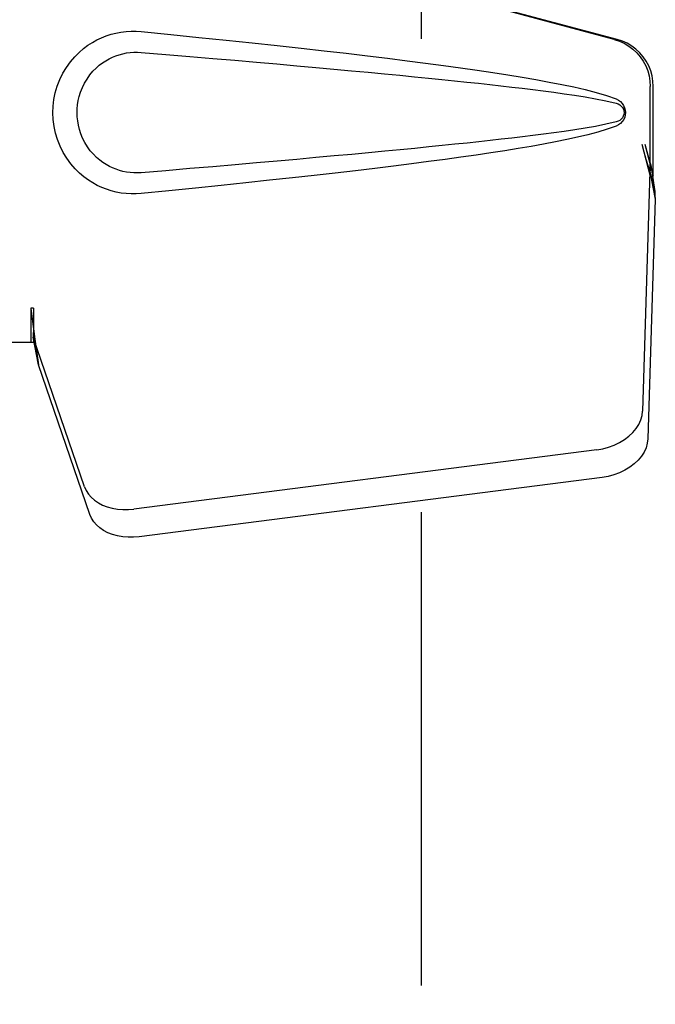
# Model space of a CAD drawing. Header units: inches. Extents: x 0 to 221, y 0 to 143.
# Tile 12 of 33: x 68.22 to 69.85, y 74.8 to 77.33. Entities that reach past the tile are written whole.
import ezdxf

# ---------------------------------------------------------------- set-up
doc = ezdxf.new("R2010")
doc.units = ezdxf.units.IN
doc.header["$LTSCALE"] = 12.149718
doc.header["$MEASUREMENT"] = 0
doc.linetypes.add('HIDDEN', pattern=[0.2, 0.1, -0.1])
doc.layers.add('DEFAULT_2', color=8, linetype='HIDDEN')
doc.layers.add('LEFTHAND_DOOR_ASSEMBLY', color=7, linetype='CONTINUOUS')

msp = doc.modelspace()

# ---------------------------------------------------------------- linework, layer by layer
at = {"layer": 'DEFAULT_2', "color": 8, "linetype": 'HIDDEN'}
msp.add_line((69.2503, 105.2205), (69.2503, 48.6235), dxfattribs=at)
at = {"layer": 'LEFTHAND_DOOR_ASSEMBLY', "color": 8, "linetype": 'HIDDEN'}
for p, q in [((69.7455, 77.2746), (68.2481, 77.677)), ((69.7532, 77.2746), (68.2557, 77.677)), ((69.8379, 76.9241), (69.8379, 77.1539)), ((69.8456, 76.9241), (69.8456, 77.1539)), ((69.8161, 77.0058), (69.8379, 76.9241)), ((69.8238, 77.0058), (69.8456, 76.9241)), ((69.8371, 76.9356), (69.818, 76.3205)), ((69.8371, 76.9356), (69.8507, 76.8645)), ((69.8395, 76.9517), (69.8481, 76.8954)), ((69.8456, 76.9241), (69.8379, 76.9241)), ((69.8481, 76.8954), (69.8491, 76.8846)), ((69.8491, 76.8846), (69.8499, 76.8743)), ((69.8507, 76.8645), (69.8316, 76.2494)), ((69.8499, 76.8743), (69.8507, 76.8645)), ((68.2481, 76.5845), (68.2481, 76.497)), ((68.2557, 76.5845), (68.2481, 76.5845)), ((68.2557, 76.5845), (68.2557, 76.497)), ((68.3862, 76.1265), (68.2543, 76.5103)), ((68.2679, 76.4393), (68.2543, 76.5103)), ((68.2557, 76.497), (67.9348, 76.497)), ((68.2636, 76.4697), (68.2679, 76.4393)), ((68.3998, 76.0554), (68.2679, 76.4393)), ((69.7005, 76.2214), (68.5131, 76.0689)), ((69.7141, 76.1504), (68.5266, 75.9979))]:
    msp.add_line(p, q, dxfattribs=at)
for points in [[(68.5317, 76.879), (68.5188, 76.8781), (68.5059, 76.8781), (68.493, 76.8788), (68.4801, 76.8804), (68.4674, 76.8828), (68.4548, 76.886), (68.4426, 76.8899), (68.4307, 76.8946), (68.419, 76.9001), (68.4075, 76.9064), (68.396, 76.9136), (68.3847, 76.922), (68.3733, 76.9316), (68.3621, 76.9427), (68.3511, 76.9554), (68.3407, 76.9695), (68.3315, 76.9847), (68.3234, 77.0008), (68.3168, 77.0174), (68.3117, 77.0344), (68.3081, 77.0516), (68.3059, 77.0688), (68.3051, 77.0861), (68.3057, 77.1034), (68.3078, 77.1207), (68.3113, 77.1378), (68.3162, 77.1548), (68.3227, 77.1715), (68.3306, 77.1877), (68.3397, 77.203), (68.35, 77.2172), (68.361, 77.2301), (68.3722, 77.2413), (68.3836, 77.2511), (68.395, 77.2596), (68.4065, 77.267), (68.4181, 77.2734), (68.4299, 77.279), (68.4419, 77.2838), (68.4542, 77.2878), (68.4669, 77.291), (68.4797, 77.2935), (68.4927, 77.2951)], [(68.4927, 77.2951), (68.5057, 77.2959), (68.5187, 77.2958), (68.5317, 77.295)], [(68.5317, 77.295), (68.6073, 77.2874), (68.6799, 77.28), (68.7496, 77.2728), (68.8165, 77.2658), (68.8806, 77.2589), (68.9421, 77.2521), (69.0011, 77.2455), (69.0577, 77.239), (69.1119, 77.2326), (69.1639, 77.2263), (69.2137, 77.2201), (69.2615, 77.2139), (69.3073, 77.2078), (69.3512, 77.2018), (69.3933, 77.1958), (69.4336, 77.1898), (69.4722, 77.1838), (69.5091, 77.1777), (69.5445, 77.1716), (69.5782, 77.1654), (69.6105, 77.1591), (69.6414, 77.1526), (69.6708, 77.1458), (69.6987, 77.1386), (69.7251, 77.1306), (69.7499, 77.1219)], [(69.7455, 77.2746), (69.7585, 77.2704), (69.7708, 77.2648), (69.7825, 77.2578), (69.7934, 77.2497), (69.8033, 77.2403), (69.8121, 77.23), (69.8198, 77.2187), (69.8262, 77.2067), (69.8313, 77.1941), (69.8349, 77.181), (69.8371, 77.1676), (69.8379, 77.1539)], [(69.8456, 77.1539), (69.8448, 77.1676), (69.8426, 77.181), (69.8389, 77.1941), (69.8339, 77.2067), (69.8275, 77.2187), (69.8198, 77.23), (69.8109, 77.2403), (69.801, 77.2497), (69.7902, 77.2578), (69.7785, 77.2648), (69.7662, 77.2704), (69.7532, 77.2746)], [(68.5317, 76.9325), (68.5223, 76.932), (68.513, 76.9321), (68.5036, 76.9328), (68.4942, 76.934), (68.4849, 76.9359), (68.4758, 76.9383), (68.467, 76.9413), (68.4583, 76.9448), (68.4499, 76.9488), (68.4416, 76.9535), (68.4334, 76.9588), (68.4252, 76.9649), (68.4171, 76.9719), (68.409, 76.9799), (68.4011, 76.9891), (68.3937, 76.9992), (68.3871, 77.01), (68.3814, 77.0212), (68.3769, 77.0324), (68.3733, 77.0436), (68.3706, 77.0546), (68.3688, 77.0653), (68.3677, 77.0758), (68.3673, 77.0862), (68.3676, 77.0966), (68.3686, 77.107), (68.3703, 77.1177), (68.3728, 77.1286), (68.3762, 77.1397), (68.3806, 77.1509), (68.3862, 77.1622), (68.3926, 77.1731), (68.4, 77.1834), (68.4078, 77.1928), (68.4159, 77.201), (68.4241, 77.2082), (68.4324, 77.2144), (68.4407, 77.2199), (68.4491, 77.2247), (68.4577, 77.2288), (68.4664, 77.2324), (68.4753, 77.2355), (68.4845, 77.238), (68.4939, 77.2399), (68.5033, 77.2412), (68.5128, 77.2419), (68.5222, 77.242), (68.5317, 77.2415)], [(68.5317, 77.2415), (68.5951, 77.2362), (68.6563, 77.231), (68.7153, 77.226), (68.7722, 77.2211), (68.8271, 77.2163), (68.8798, 77.2117), (68.9306, 77.2072), (68.9794, 77.2028), (69.0263, 77.1985), (69.0713, 77.1944), (69.1144, 77.1904), (69.1556, 77.1865), (69.1951, 77.1827), (69.2329, 77.179), (69.2688, 77.1755), (69.3032, 77.172), (69.3359, 77.1686), (69.3672, 77.1653), (69.3974, 77.1621), (69.4265, 77.1589), (69.4547, 77.1557), (69.4823, 77.1525), (69.5095, 77.1493), (69.5364, 77.146), (69.5632, 77.1426), (69.59, 77.139), (69.6168, 77.1353), (69.6436, 77.1313), (69.6704, 77.1271), (69.6971, 77.1224), (69.7237, 77.1171), (69.7501, 77.1111)], [(69.7499, 77.1219), (69.756, 77.1188), (69.7612, 77.115), (69.7658, 77.1103), (69.7694, 77.105), (69.7721, 77.0994), (69.7737, 77.0934), (69.7742, 77.0872), (69.7737, 77.0809), (69.7722, 77.0749), (69.7696, 77.0692), (69.766, 77.0639), (69.7614, 77.0591), (69.756, 77.0552), (69.7499, 77.052)], [(69.7501, 77.1111), (69.7552, 77.1093), (69.7596, 77.1068), (69.7634, 77.1036), (69.7665, 77.0999), (69.7687, 77.0958), (69.7701, 77.0914), (69.7705, 77.0868), (69.77, 77.0821), (69.7686, 77.0778), (69.7663, 77.0738), (69.7633, 77.0702), (69.7595, 77.067), (69.7551, 77.0646), (69.7501, 77.0628)], [(69.7501, 77.0628), (69.7237, 77.0569), (69.6973, 77.0516), (69.6706, 77.0469), (69.6439, 77.0427), (69.6171, 77.0387), (69.5903, 77.035), (69.5636, 77.0314), (69.5368, 77.028), (69.51, 77.0247), (69.4829, 77.0215), (69.4554, 77.0183), (69.4272, 77.0151), (69.3981, 77.0119), (69.368, 77.0087), (69.3367, 77.0054), (69.304, 77.0021), (69.2697, 76.9986), (69.2337, 76.995), (69.196, 76.9913), (69.1565, 76.9875), (69.1152, 76.9836), (69.072, 76.9796), (69.027, 76.9755), (68.9801, 76.9712), (68.9313, 76.9668), (68.8804, 76.9623), (68.8276, 76.9577), (68.7727, 76.9529), (68.7156, 76.948), (68.6565, 76.943), (68.5952, 76.9378), (68.5317, 76.9325)], [(69.7499, 77.052), (69.7273, 77.0441), (69.7033, 77.0367), (69.678, 77.0299), (69.6514, 77.0236), (69.6236, 77.0175), (69.5945, 77.0116), (69.5641, 77.0059), (69.5323, 77.0002), (69.4992, 76.9946), (69.4647, 76.989), (69.4287, 76.9834), (69.3912, 76.9779), (69.3521, 76.9723), (69.3114, 76.9667), (69.269, 76.961), (69.2249, 76.9553), (69.1789, 76.9495), (69.1311, 76.9437), (69.0814, 76.9377), (69.0295, 76.9317), (68.9756, 76.9256), (68.9195, 76.9193), (68.8611, 76.913), (68.8003, 76.9064), (68.737, 76.8998), (68.6712, 76.893), (68.6028, 76.8861), (68.5317, 76.879)], [(69.8161, 77.0058), (69.8214, 76.9862), (69.8267, 76.967), (69.8322, 76.9481), (69.8376, 76.9297), (69.8429, 76.9122), (69.8481, 76.8954)], [(69.8238, 77.0058), (69.8264, 76.9962), (69.829, 76.9867), (69.8316, 76.9775), (69.8343, 76.9685), (69.8369, 76.9599), (69.8395, 76.9517)], [(69.8395, 76.9517), (69.8391, 76.9488), (69.8387, 76.9461), (69.8384, 76.9433), (69.838, 76.9407), (69.8376, 76.9381), (69.8371, 76.9356)], [(68.2481, 76.5845), (68.2506, 76.5642), (68.2532, 76.5442), (68.2559, 76.5246), (68.2585, 76.5055), (68.2636, 76.4697)], [(68.2557, 76.5845), (68.2556, 76.5742), (68.2553, 76.5442)], [(68.2625, 76.4774), (68.261, 76.4884), (68.2589, 76.5058), (68.2572, 76.5218), (68.256, 76.5363), (68.2555, 76.5491), (68.2554, 76.5567)], [(68.2553, 76.5442), (68.2551, 76.5349), (68.255, 76.5259)], [(68.255, 76.5259), (68.2548, 76.5205), (68.2547, 76.5178), (68.2546, 76.5153), (68.2545, 76.5127), (68.2543, 76.5103)], [(69.7005, 76.2214), (69.716, 76.2241), (69.7309, 76.2281), (69.7453, 76.2334), (69.7589, 76.24), (69.7716, 76.2476), (69.783, 76.2562), (69.793, 76.2657), (69.8016, 76.2759), (69.8084, 76.2866), (69.8135, 76.2978), (69.8167, 76.309), (69.818, 76.3205)], [(69.8316, 76.2494), (69.8302, 76.238), (69.827, 76.2267), (69.822, 76.2156), (69.8151, 76.2049), (69.8066, 76.1947), (69.7966, 76.1852), (69.7851, 76.1766), (69.7725, 76.1689), (69.7589, 76.1624), (69.7444, 76.1571), (69.7295, 76.1531), (69.7141, 76.1504)], [(68.3862, 76.1265), (68.3905, 76.1168), (68.3961, 76.1078), (68.4033, 76.0994), (68.4119, 76.0919), (68.4217, 76.0852), (68.4326, 76.0794), (68.4446, 76.0748), (68.4573, 76.0712), (68.4707, 76.0689), (68.4846, 76.0677), (68.4987, 76.0677), (68.5131, 76.0689)], [(68.5266, 75.9979), (68.5122, 75.9967), (68.4982, 75.9966), (68.4843, 75.9978), (68.4709, 76.0002), (68.4581, 76.0038), (68.4462, 76.0084), (68.4352, 76.0141), (68.4254, 76.0208), (68.4169, 76.0284), (68.4097, 76.0368), (68.404, 76.0458), (68.3998, 76.0554)]]:
    msp.add_lwpolyline(points, dxfattribs=at)

doc.saveas('drawing.dxf')
